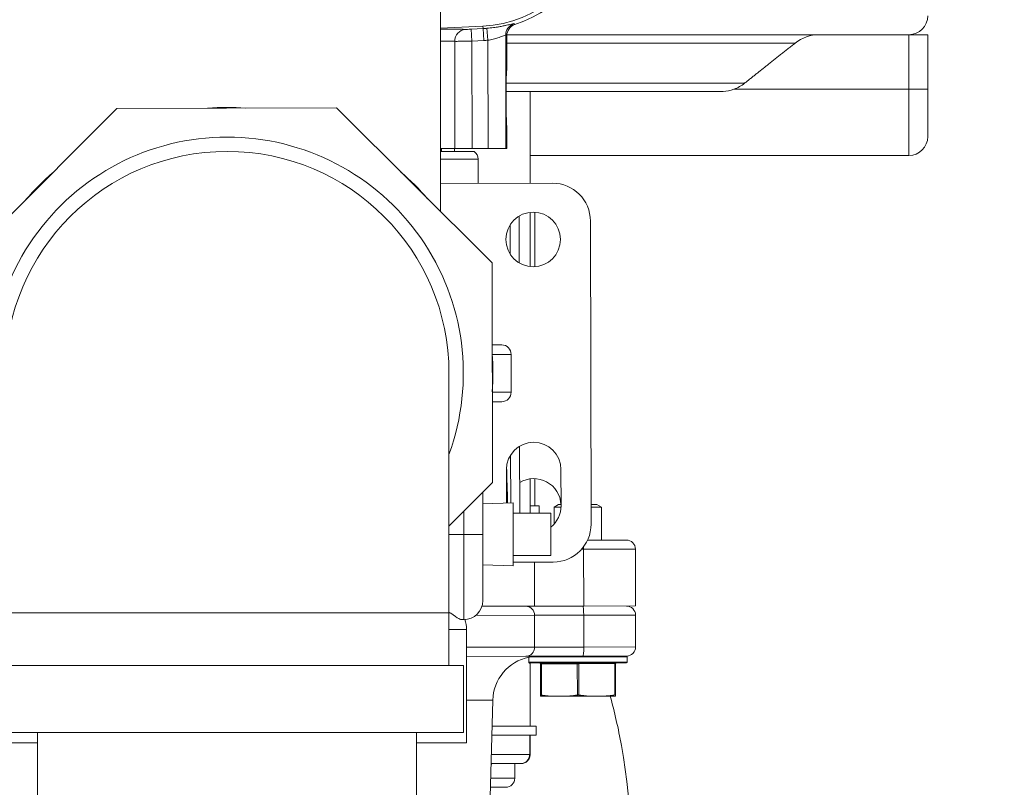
# Model space of a CAD drawing. Extents: x 1 to 669, y 0 to 417.
# Tile 209 of 256: x 322.71 to 328.88, y 272.28 to 277.09. Entities that reach past the tile are written whole.
import ezdxf

# ---------------------------------------------------------------- set-up
doc = ezdxf.new("R2010")
doc.units = 0
doc.header["$LTSCALE"] = 12
doc.header["$MEASUREMENT"] = 0
doc.layers.get('0').update_dxf_attribs({"linetype": 'CONTINUOUS'})
doc.layers.add('D', color=2, linetype='CONTINUOUS')
doc.layers.add('X', color=1, linetype='CONTINUOUS')
doc.styles.get("Standard").update_dxf_attribs({"font": 'SIMPLEX.SHX', "width": 0.875})
doc.dimstyles.new('STANDARD$0', dxfattribs={"dimscale": 32, "dimtxt": 0.09375, "dimasz": 0.0625, "dimexe": 0.03125, "dimexo": 0.03125, "dimgap": 0.03125, "dimtad": 1, "dimtih": 1, "dimtoh": 1, "dimdec": 4, "dimzin": 12, "dimdsep": 46, "dimlunit": 5, "dimtxsty": 'Standard', "dimcen": -0.03125, "dimclrd": 256, "dimclre": 256, "dimclrt": 256, "dimadec": 0, "dimazin": 0, "dimtfac": 0.875, "dimtdec": 4, "dimtofl": 0, "dimtmove": 0, "dimatfit": 3, "dimfxl": 1, "dimtolj": 1, "dimtzin": 12, "dimlwd": 13, "dimlwe": 13, "dimarcsym": 0})

# ---------------------------------------------------------------- blocks, each defined once
blk = doc.blocks.new('*D62')
at = {"layer": 'D', "lineweight": 13, "transparency": 16777216}
for p, q in [((327.3209, 286.096), (429.405, 286.096)), ((428.405, 284.096), (428.405, 230.3389)), ((428.405, 166.5883), (428.405, 222.2139)), ((374.3314, 164.5883), (429.405, 164.5883))]:
    blk.add_line(p, q, dxfattribs=at)
at = {"layer": 'D', "transparency": 16777216}
for points in [[(428.0717, 284.096), (428.7384, 284.096), (428.405, 286.096)], [(428.0717, 166.5883), (428.7384, 166.5883), (428.405, 164.5883)]]:
    blk.add_solid(points, dxfattribs=at)
at = {"layer": 'D', "transparency": 16777216, "insert": (428.405, 226.2764), "char_height": 3, "attachment_point": 5}
blk.add_mtext('\\A1;121{\\H0.875x;\\S1/2;}{}{\\C2;%%p1}', dxfattribs=at)
blk = doc.blocks.new('GASTRAIN RIGHT')
at = {"layer": 'X', "lineweight": 0}
for p, q in [((303.9337, 294.0327), (303.9337, 292.7309)), ((304.1989, 293.8939), (303.9337, 293.8807)), ((304.1997, 293.8784), (304.125, 293.8744)), ((304.125, 293.8744), (304.129, 293.7998)), ((304.1988, 293.8939), (304.1997, 293.8784)), ((304.1997, 293.8784), (304.2037, 293.8038)), ((304.2231, 293.88), (304.2293, 293.8055)), ((304.3413, 293.8378), (304.3478, 293.8331)), ((304.3413, 293.8378), (304.3428, 293.1272)), ((306.844, 293.84), (304.3481, 293.84)), ((306.8672, 293.84), (306.844, 293.84)), ((306.8672, 293.84), (306.9859, 293.84)), ((306.8672, 293.84), (306.8672, 293.4988)), ((306.9859, 293.4988), (306.9859, 293.84)), ((303.9963, 293.7991), (303.9963, 293.7991)), ((304.0231, 293.1265), (304.0217, 293.7985)), ((304.129, 293.7998), (304.2037, 293.8038)), ((304.129, 293.7998), (304.1304, 293.1267)), ((304.2293, 293.8055), (304.2307, 293.1269)), ((304.3482, 293.6186), (304.3478, 293.8331)), ((306.1552, 293.788), (304.3479, 293.788)), ((305.8379, 293.536), (304.3445, 293.536)), ((304.4792, 293.484), (304.344, 293.484)), ((305.6884, 293.484), (304.4792, 293.484)), ((304.4942, 293.484), (304.4942, 292.9095)), ((306.8672, 293.4988), (305.7714, 293.4988)), ((306.8672, 293.4988), (306.9859, 293.4988)), ((306.8672, 293.0835), (306.8672, 293.4988)), ((306.9859, 293.4988), (306.9859, 293.2021)), ((300.9332, 292.4036), (301.9042, 293.3787)), ((301.9042, 293.3787), (303.2803, 293.3815)), ((303.2803, 293.3815), (304.2555, 292.4105)), ((304.3492, 293.1272), (304.349, 293.2636)), ((304.0231, 293.1265), (303.9337, 293.1263)), ((304.1431, 293.1081), (303.9337, 293.1076)), ((303.9382, 293.1076), (303.9382, 293.1263)), ((304.0196, 293.1078), (304.0196, 293.1265)), ((304.0231, 293.1265), (304.1304, 293.1267)), ((304.2307, 293.1269), (304.1304, 293.1267)), ((304.3428, 293.1272), (304.2307, 293.1269)), ((304.3428, 293.1272), (304.3492, 293.1272)), ((304.1687, 293.0607), (303.9337, 293.0602)), ((304.169, 292.9088), (304.1687, 293.0607)), ((306.8672, 293.0835), (304.4942, 293.0835)), ((304.6341, 292.9098), (303.9337, 292.9083)), ((304.4942, 292.7273), (304.4942, 292.3878)), ((304.5239, 292.7281), (304.5239, 292.387)), ((304.4263, 292.4106), (304.4257, 292.7042)), ((304.8759, 290.7745), (304.8719, 292.673)), ((304.3692, 292.4659), (304.3689, 292.6486)), ((304.2555, 292.4105), (304.2583, 291.0344)), ((304.2565, 291.8969), (304.3162, 291.8969)), ((304.3755, 291.8376), (304.2569, 291.8376)), ((304.3755, 291.8376), (304.3755, 291.6003)), ((303.9858, 290.219), (303.9858, 291.719)), ((304.2571, 291.6003), (304.3755, 291.6003)), ((304.3162, 291.541), (304.2573, 291.541)), ((304.4287, 291.2628), (304.4296, 290.8433)), ((304.3719, 291.2072), (304.3725, 290.9078)), ((304.3456, 291.1159), (304.346, 290.907)), ((304.6878, 290.8888), (304.6873, 291.1166)), ((304.2583, 291.0344), (303.9858, 290.7607)), ((304.4942, 291.0577), (304.4942, 290.8433)), ((304.5239, 291.0591), (304.5239, 290.8884)), ((304.1976, 290.7104), (304.1976, 290.9734)), ((304.1976, 290.9024), (304.3874, 290.9083)), ((304.3874, 290.9083), (304.3874, 290.7104)), ((304.4942, 290.8884), (304.5512, 290.8884)), ((304.5512, 290.8433), (304.5512, 290.8884)), ((304.6725, 290.8965), (304.644, 290.88)), ((304.6876, 290.8801), (304.644, 290.88)), ((304.6443, 290.7745), (304.644, 290.88)), ((304.6725, 290.8965), (304.6878, 290.8966)), ((304.8756, 290.897), (304.9126, 290.897)), ((304.9411, 290.8807), (304.8756, 290.8805)), ((304.9126, 290.897), (304.9411, 290.8807)), ((304.9416, 290.674), (304.9411, 290.8807)), ((304.0789, 290.8542), (304.0789, 290.7104)), ((304.6247, 290.8433), (304.3874, 290.8433)), ((304.6247, 290.8433), (304.6247, 290.5775)), ((304.0789, 290.7104), (303.9858, 290.7104)), ((304.0789, 290.7104), (304.1976, 290.7104)), ((304.0789, 290.1765), (304.0789, 290.7104)), ((304.1976, 290.7104), (304.1976, 290.2951)), ((304.3874, 290.7104), (304.3874, 290.5126)), ((304.8537, 290.6739), (305.0968, 290.6744)), ((304.6247, 290.5775), (304.3874, 290.5775)), ((304.829, 290.6169), (304.8163, 290.6168)), ((304.829, 290.6169), (305.1538, 290.6175)), ((304.829, 290.6169), (304.8298, 290.2609)), ((305.1538, 290.6175), (305.1546, 290.2616)), ((304.1976, 290.5185), (304.3874, 290.5126)), ((304.3874, 290.5362), (304.6391, 290.5367)), ((304.5212, 290.5365), (304.5218, 290.2603)), ((304.5218, 290.2603), (304.1921, 290.2596)), ((304.5218, 290.2603), (304.8298, 290.2609)), ((304.8298, 290.2609), (305.1546, 290.2616)), ((302.5958, 290.219), (301.2058, 290.219)), ((303.9858, 290.219), (302.5958, 290.219)), ((303.9858, 289.889), (303.9858, 290.219)), ((304.1531, 290.2025), (304.5219, 290.2033)), ((304.8299, 290.2039), (304.5219, 290.2033)), ((304.5219, 290.2033), (304.5223, 290.004)), ((304.8299, 290.2039), (305.1547, 290.2046)), ((304.8299, 290.2039), (304.8303, 290.0046)), ((305.1547, 290.2046), (305.1551, 290.0053)), ((304.0789, 290.1765), (304.0654, 290.1765)), ((304.0879, 290.1664), (304.0878, 290.1768)), ((304.0955, 290.1148), (303.9858, 290.1148)), ((304.0955, 290.1148), (304.0955, 289.4053)), ((304.5223, 290.004), (304.0955, 290.0031)), ((304.5223, 290.004), (304.8303, 290.0046)), ((305.1551, 290.0053), (304.8303, 290.0046)), ((304.4682, 289.9469), (304.0955, 289.9461)), ((304.4682, 289.9469), (304.8248, 289.9476)), ((304.4861, 289.909), (304.4861, 289.9412)), ((304.4861, 289.909), (305.1031, 289.9103)), ((305.103, 289.9435), (304.4903, 289.9422)), ((304.4909, 289.9042), (305.0984, 289.9055)), ((304.4942, 289.9042), (304.4942, 289.5092)), ((304.5601, 289.7034), (304.5597, 289.8996)), ((304.5645, 289.8996), (304.5597, 289.8996)), ((304.5645, 289.8996), (304.7899, 289.9001)), ((304.5649, 289.7034), (304.5645, 289.8996)), ((304.7903, 289.7039), (304.7899, 289.9001)), ((304.7994, 289.9001), (304.7899, 289.9001)), ((304.7994, 289.9001), (305.0248, 289.9006)), ((304.7998, 289.7039), (304.7994, 289.9001)), ((305.0983, 289.9482), (304.8248, 289.9476)), ((305.0296, 289.9006), (305.0248, 289.9006)), ((305.0252, 289.7044), (305.0248, 289.9006)), ((305.03, 289.7044), (305.0296, 289.9006)), ((305.1031, 289.9103), (305.103, 289.9435)), ((302.5958, 289.889), (301.1158, 289.889)), ((304.0758, 289.889), (302.5958, 289.889)), ((304.0758, 289.469), (304.0758, 289.889)), ((304.2601, 289.6715), (304.0955, 289.6712)), ((304.2346, 288.7315), (304.2601, 289.6715)), ((304.5601, 289.6965), (304.6245, 289.6966)), ((304.7307, 289.6969), (304.6245, 289.6966)), ((304.7307, 289.6969), (304.8594, 289.6971)), ((304.9656, 289.6973), (304.8594, 289.6971)), ((304.9656, 289.6973), (305.03, 289.6975)), ((302.5958, 289.469), (301.1158, 289.469)), ((301.4083, 289.469), (301.4083, 284.6341)), ((304.0758, 289.469), (302.5958, 289.469)), ((303.7833, 289.469), (303.7833, 284.6341)), ((304.5322, 289.5092), (304.2557, 289.5092)), ((304.5322, 289.5092), (304.5322, 289.4522)), ((301.4083, 289.4053), (301.096, 289.4053)), ((304.0955, 289.4053), (303.7833, 289.4053)), ((304.5322, 289.4522), (304.2541, 289.4522)), ((304.4914, 289.4522), (304.4914, 289.3312)), ((304.4942, 289.4522), (304.4942, 289.3312)), ((304.4345, 289.2743), (304.2493, 289.2743)), ((304.2508, 289.3312), (304.4914, 289.3312)), ((304.3983, 289.2743), (304.3983, 289.1829)), ((304.4345, 289.2743), (304.4372, 289.2743)), ((304.4942, 289.3312), (304.4914, 289.3312)), ((304.2468, 289.1829), (304.3983, 289.1829)), ((304.2569, 289.1259), (304.2453, 289.1259)), ((304.3301, 289.1259), (304.2569, 289.1259)), ((304.3414, 289.1259), (304.3301, 289.1259))]:
    blk.add_line(p, q, dxfattribs=at)
blk.add_circle((304.5134, 292.5576), 0.1709, dxfattribs=at)
for centre, radius, start, end in [((304.1611, 294.6403), 0.7474, 272.90006, 65.25179), ((304.1592, 294.6403), 0.7742, 288.0662, 65.12087), ((306.8672, 293.9587), 0.1187, 270, 360), ((304.1592, 294.6403), 0.763, 273.04129, 274.79941), ((304.1592, 294.6403), 0.8377, 273.04141, 274.79964), ((302.5958, 291.719), 1.6654, 86.03425, 94.20548), ((302.5958, 291.719), 1.48, 90, 200.08417), ((302.5958, 291.719), 1.48, 339.91583, 90), ((306.8672, 293.2021), 0.1187, 270, 0), ((302.5958, 291.719), 1.39, 90, 180), ((302.5958, 291.719), 1.39, 0, 90), ((304.1117, 293.0605), 0.057, 0.11986, 56.56256), ((302.5958, 291.719), 1.6654, 131.03425, 139.20548), ((302.5958, 291.719), 1.6654, 41.03425, 49.20548), ((304.6346, 292.6725), 0.2373, 0.11986, 90.11986), ((304.3162, 291.8376), 0.0593, 0, 90), ((302.5958, 291.719), 1.6654, 356.03425, 4.20548), ((304.3162, 291.6003), 0.0593, 270, 0), ((304.5165, 291.1162), 0.1709, 0.11986, 180.11986), ((304.5169, 290.8884), 0.1709, 2.7442, 120.90124), ((304.5169, 290.8884), 0.1709, 309.11063, 0.11986), ((304.6386, 290.774), 0.2373, 270.11986, 0.11986), ((305.0969, 290.6174), 0.057, 0.11986, 90.11986), ((304.0789, 290.2951), 0.1187, 270, 0), ((305.0978, 290.2045), 0.057, 0.11986, 90.11986), ((303.918, 290.1148), 0.1775, 0, 20.39006), ((305.0982, 290.0052), 0.057, 270.11986, 0.11986), ((304.5432, 289.6638), 0.2832, 101.63936, 178.44386), ((304.4909, 289.909), 0.00475, 180.11986, 270.11986), ((304.555, 289.8996), 0.00475, 0.11986, 90.11986), ((305.0343, 289.9006), 0.00475, 90.11986, 180.11986), ((305.0983, 289.9435), 0.00475, 0.11986, 90.11986), ((305.0984, 289.9102), 0.00475, 270.11986, 0.11986), ((304.3414, 289.1829), 0.057, 270, 0)]:
    blk.add_arc(centre, radius, start, end, dxfattribs=at)
at = {"layer": 'X', "lineweight": 0, "extrusion": (-2.22858e-16, 5.66279e-23, -1)}
blk.add_ellipse((304.4225, 293.8332), major_axis=(-0.0605, 0.0439), ratio=0.999475, start_param=-0.629903, end_param=0.627171, dxfattribs=at)
at = {"layer": 'X', "lineweight": 0}
for centre, major_axis, ratio, start_param, end_param in [((303.3018, 293.8282), (-0.8496, -0.0378), 0.031437, -2.757945, -2.410784), ((305.688, 293.7218), (-0.2385, 0.024), 0.991934, 2.02567, 2.346071), ((304.8234, 290.6168), (-0.0001, 0.057), 0.099507, -1.570796, -1.298713), ((304.4676, 290.2032), (-0.0001, 0.057), 0.953344, -1.570796, 0), ((304.8242, 290.2039), (-0.0001, 0.057), 0.099507, -1.570796, 0), ((304.5621, 289.8996), (-0.00001, 0.00475), 0.5, -1.570796, 0), ((304.7875, 289.9001), (-0.00001, 0.00475), 0.5, -1.570796, 0), ((303.9799, 289), (-0.277, -0.277), 0.000366, -3.000086, -2.905206)]:
    blk.add_ellipse(centre, major_axis=major_axis, ratio=ratio, start_param=start_param, end_param=end_param, dxfattribs=at)
at = {"layer": 'X', "lineweight": 0, "extrusion": (-2.42583e-16, 1.979e-19, -1)}
blk.add_ellipse((304.0932, 293.7986), major_axis=(0.0024, 0.0747), ratio=0.956758, start_param=-1.603967, end_param=-0.089616, dxfattribs=at)
at = {"layer": 'X', "lineweight": 0, "extrusion": (-2.21901e-16, -1.85437e-17, -1)}
blk.add_ellipse((304.1249, 293.8754), major_axis=(-0.0373, -0.002), ratio=0.025947, start_param=-1.571587, end_param=-0.294189, dxfattribs=at)
at = {"layer": 'X', "lineweight": 0, "extrusion": (-2.22858e-16, -2.62389e-29, -1)}
blk.add_ellipse((306.3042, 293.6029), major_axis=(-0.2381, -0.017), ratio=0.993242, start_param=0.967461, end_param=1.642555, dxfattribs=at)
at = {"layer": 'X', "lineweight": 0, "extrusion": (-9.75365e-22, 4.66227e-19, -1)}
blk.add_ellipse((304.3486, 293.4411), major_axis=(-0.0004, 0.1775), ratio=0.026186, start_param=-3.141593, end_param=0, dxfattribs=at)
at = {"layer": 'X', "lineweight": 0, "extrusion": (-1.91697e-16, 6.51905e-20, -1)}
blk.add_ellipse((304.468, 290.0038), major_axis=(0.0001, -0.057), ratio=0.953344, start_param=-1.570796, end_param=0, dxfattribs=at)
at = {"layer": 'X', "lineweight": 0, "extrusion": (-9.75366e-22, 4.66227e-19, -1)}
blk.add_ellipse((304.8246, 290.0046), major_axis=(0.0001, -0.057), ratio=0.099507, start_param=-1.570796, end_param=0, dxfattribs=at)
at = {"layer": 'X', "lineweight": 0, "extrusion": (-3.65506e-16, -2.98424e-19, -1)}
for centre in [(304.8018, 289.9001), (305.0272, 289.9006)]:
    blk.add_ellipse(centre, major_axis=(-0.00001, 0.00475), ratio=0.5, start_param=-1.570796, end_param=0, dxfattribs=at)
at = {"layer": 'X', "lineweight": 0, "extrusion": (2.67369e-26, -2.22844e-16, -1)}
blk.add_ellipse((304.2569, 289.2761), major_axis=(-0.2373, -0.2373), ratio=0.000366, start_param=1.5385, end_param=1.562735, dxfattribs=at)
at = {"layer": 'X', "lineweight": 0}
for points, knots in [([(304.2231, 293.88), (304.2372, 293.8812), (304.251, 293.8827), (304.265, 293.8845), (304.2756, 293.8859), (304.2864, 293.8876), (304.2965, 293.8893), (304.2997, 293.8898), (304.3028, 293.8904), (304.3058, 293.8909), (304.315, 293.8926), (304.3233, 293.8942), (304.3312, 293.8958), (304.334, 293.8964), (304.3368, 293.897), (304.3395, 293.8976), (304.3498, 293.8998), (304.3595, 293.902), (304.3674, 293.9039), (304.3747, 293.9056), (304.3805, 293.907), (304.3848, 293.9079), (304.3851, 293.908), (304.3855, 293.908), (304.3858, 293.9081), (304.3897, 293.9089), (304.3921, 293.9093), (304.393, 293.9092), (304.3931, 293.9091), (304.3932, 293.9091), (304.3933, 293.9091)], [0, 0, 0, 0, 0.1666667, 0.1666667, 0.1666667, 0.2933346, 0.2933346, 0.2933346, 0.3333333, 0.3333333, 0.3333333, 0.455863, 0.455863, 0.455863, 0.5, 0.5, 0.5, 0.6666667, 0.6666667, 0.6666667, 0.8207228, 0.8207228, 0.8207228, 0.8333333, 0.8333333, 0.8333333, 0.9857865, 0.9857865, 0.9857865, 1, 1, 1, 1]), ([(304.3933, 293.9091), (304.3782, 293.9043), (304.3643, 293.8942), (304.355, 293.881), (304.3461, 293.8684), (304.3413, 293.8529), (304.3413, 293.8378)], [0, 0, 0, 0, 0.5115335, 0.5115335, 0.5115335, 1, 1, 1, 1]), ([(304.3993, 293.9043), (304.3986, 293.9048), (304.398, 293.9054), (304.3966, 293.9064), (304.396, 293.907), (304.3946, 293.908), (304.3939, 293.9086), (304.3933, 293.9091)], [0, 0, 0, 0, 0.3333333, 0.3333333, 0.6666667, 0.6666667, 1, 1, 1, 1]), ([(304.2293, 293.8055), (304.2403, 293.8071), (304.2514, 293.8093), (304.262, 293.8118), (304.2729, 293.8144), (304.2832, 293.8174), (304.2926, 293.8204), (304.2981, 293.8222), (304.3033, 293.8239), (304.308, 293.8256), (304.3179, 293.8291), (304.326, 293.8323), (304.3317, 293.8345), (304.3377, 293.8369), (304.3409, 293.8382), (304.3413, 293.8378)], [0, 0, 0, 0, 0.1940666, 0.1940666, 0.1940666, 0.3924688, 0.3924688, 0.3924688, 0.5081695, 0.5081695, 0.5081695, 0.747788, 0.747788, 0.747788, 1, 1, 1, 1]), ([(304.0217, 293.7985), (304.0252, 293.7984), (304.0358, 293.7984), (304.0611, 293.7987), (304.0932, 293.7992), (304.117, 293.7996), (304.129, 293.7998)], [0.0000435, 0.0000435, 0.0000435, 0.0000435, 0.25, 0.5, 0.75, 1, 1, 1, 1]), ([(305.6884, 293.484), (305.6933, 293.484), (305.6981, 293.4842), (305.7264, 293.4859), (305.7494, 293.4907), (305.7714, 293.4988)], [-2.8179773, -2.8179773, -2.8179773, -2.8179773, -2.7846702, -2.7846702, -2.6237987, -2.6237987, -2.6237987, -2.6237987]), ([(304.0654, 290.1765), (304.0652, 290.1765), (304.065, 290.1765), (304.0634, 290.1766), (304.0618, 290.1768), (304.06, 290.1773), (304.0596, 290.1774), (304.0593, 290.1775), (304.0558, 290.1786), (304.0522, 290.1802), (304.0353, 290.1892), (304.0185, 290.2014), (303.9933, 290.2183), (303.9896, 290.2207), (303.9858, 290.2232)], [-0.0771214, -0.0771214, -0.0771214, -0.0771214, -0.0682928, -0.0682928, 0, 0, 0, 0.0126629, 0.0126629, 0.1296775, 0.1296775, 0.4911685, 0.4911685, 0.5509947, 0.5509947, 0.5509947, 0.5509947]), ([(304.4903, 289.9422), (304.4888, 289.9419), (304.4877, 289.9416), (304.487, 289.9415), (304.4865, 289.9413), (304.4862, 289.9413), (304.4861, 289.9412), (304.4861, 289.9412), (304.4861, 289.9412), (304.4861, 289.9412)], [1.6244142, 1.6244142, 1.6244142, 1.6244142, 1.695545, 1.695545, 1.695545, 1.7431182, 1.7431182, 1.7431182, 1.7594029, 1.7594029, 1.7594029, 1.7594029]), ([(304.536, 289.947), (304.5359, 289.947), (304.5358, 289.947), (304.528, 289.947), (304.5211, 289.9466), (304.5047, 289.945), (304.4973, 289.9436), (304.4917, 289.9425), (304.491, 289.9423), (304.4903, 289.9422)], [-0.8695414, -0.8695414, -0.8695414, -0.8695414, -0.867707, -0.867707, -0.7691849, -0.7691849, -0.5957009, -0.5957009, -0.5647406, -0.5647406, -0.5647406, -0.5647406]), ([(305.0252, 289.7044), (305.0256, 289.7044), (305.0259, 289.7045), (305.0272, 289.7046), (305.0281, 289.7047), (305.0293, 289.7047), (305.0298, 289.7046), (305.03, 289.7045), (305.03, 289.7044), (305.03, 289.7044)], [0.02573729, 0.02573729, 0.02573729, 0.02573729, 0.0284943, 0.0284943, 0.03786543, 0.03786543, 0.04723656, 0.04723656, 0.04999357, 0.04999357, 0.04999357, 0.04999357]), ([(304.5601, 289.7034), (304.5601, 289.7035), (304.5601, 289.7035), (304.5603, 289.7037), (304.5608, 289.7037), (304.562, 289.7037), (304.5629, 289.7037), (304.5642, 289.7035), (304.5645, 289.7035), (304.5649, 289.7034)], [0.02573729, 0.02573729, 0.02573729, 0.02573729, 0.0284943, 0.0284943, 0.03786543, 0.03786543, 0.04723656, 0.04723656, 0.04999357, 0.04999357, 0.04999357, 0.04999357]), ([(304.7903, 289.7039), (304.7906, 289.7039), (304.791, 289.704), (304.7925, 289.7042), (304.7938, 289.7042), (304.7963, 289.7042), (304.7976, 289.7042), (304.7991, 289.704), (304.7995, 289.704), (304.7998, 289.7039)], [0.02573729, 0.02573729, 0.02573729, 0.02573729, 0.0284943, 0.0284943, 0.03786543, 0.03786543, 0.04723656, 0.04723656, 0.04999357, 0.04999357, 0.04999357, 0.04999357]), ([(304.9961, 289.6974), (305.0234, 289.597), (305.047, 289.4938), (305.1395, 288.9906), (305.1486, 288.5627), (305.0788, 288.0727), (305.0638, 287.9882), (305.0462, 287.9052)], [2.9516205, 2.9516205, 2.9516205, 2.9516205, 3.0123618, 3.0123618, 3.2419513, 3.2419513, 3.2904759, 3.2904759, 3.2904759, 3.2904759]), ([(304.4345, 289.2743), (304.4421, 289.2743), (304.4497, 289.2758), (304.4568, 289.2788), (304.4636, 289.2817), (304.4698, 289.286), (304.475, 289.2912), (304.4802, 289.2965), (304.4843, 289.3028), (304.4872, 289.3096), (304.49, 289.3165), (304.4914, 289.3238), (304.4914, 289.3312)], [-0.0007274, -0.0007274, -0.0007274, -0.0007274, 0.0610479, 0.0610479, 0.0610479, 0.1206354, 0.1206354, 0.1206354, 0.1801395, 0.1801395, 0.1801395, 0.2396027, 0.2396027, 0.2396027, 0.2396027]), ([(304.4372, 289.2743), (304.4411, 289.2743), (304.445, 289.2747), (304.4489, 289.2755), (304.4526, 289.2762), (304.4563, 289.2774), (304.4598, 289.2789), (304.4666, 289.2819), (304.4728, 289.2861), (304.478, 289.2914), (304.4831, 289.2967), (304.4872, 289.3029), (304.49, 289.3097), (304.4928, 289.3166), (304.4942, 289.3238), (304.4942, 289.3312)], [-0.2409139, -0.2409139, -0.2409139, -0.2409139, -0.209301, -0.209301, -0.209301, -0.1782682, -0.1782682, -0.1782682, -0.1184481, -0.1184481, -0.1184481, -0.059105, -0.059105, -0.059105, 0, 0, 0, 0])]:
    blk.add_open_spline(points, degree=3, knots=knots, dxfattribs=at)
for points in [[(303.9337, 293.7997), (303.9689, 293.7997), (303.9985, 293.7993), (304.0217, 293.7985)], [(304.3465, 291.1333), (304.3487, 291.058), (304.3509, 290.9826), (304.3531, 290.9072)], [(305.03, 289.6975), (305.03, 289.6978), (305.03, 289.6985), (305.03, 289.6997), (305.03, 289.7011), (305.03, 289.7026), (305.03, 289.7038), (305.03, 289.7044)], [(304.5601, 289.7034), (304.5601, 289.7028), (304.5601, 289.7016), (304.5601, 289.7001), (304.5601, 289.6987), (304.5601, 289.6975), (304.5601, 289.6968), (304.5601, 289.6965)], [(304.6245, 289.6966), (304.6205, 289.6969), (304.6126, 289.6976), (304.6007, 289.6988), (304.5888, 289.7001), (304.5769, 289.7017), (304.5689, 289.7028), (304.5649, 289.7034)], [(304.7903, 289.7039), (304.7863, 289.7033), (304.7782, 289.7021), (304.7663, 289.7005), (304.7544, 289.6991), (304.7426, 289.6979), (304.7347, 289.6972), (304.7307, 289.6969)], [(304.8594, 289.6971), (304.8555, 289.6974), (304.8475, 289.6981), (304.8357, 289.6993), (304.8238, 289.7006), (304.8119, 289.7022), (304.8038, 289.7033), (304.7998, 289.7039)], [(305.0252, 289.7044), (305.0212, 289.7038), (305.0131, 289.7026), (305.0012, 289.701), (304.9893, 289.6996), (304.9775, 289.6984), (304.9696, 289.6977), (304.9656, 289.6973)]]:
    blk.add_open_spline(points, degree=3, dxfattribs=at)
blk.add_rational_spline([(305.8379, 293.536), (305.9892, 293.6561), (306.1552, 293.788)], [1.00090253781, 1.0019969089, 1.0009417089], degree=2, dxfattribs=at)

msp = doc.modelspace()

# ---------------------------------------------------------------- block references
msp.add_blockref('GASTRAIN RIGHT', (21.41103, -16.84587))

# ---------------------------------------------------------------- dimensions: what is measured, and where the dimension line sits
at = {"layer": 'D'}
dim = msp.add_linear_dim(base=(428.40503, 164.58826), p1=(326.32086, 286.09602), p2=(373.3314, 164.58826), angle=90, text='<>{}{\\C2;%%p1}', dimstyle='STANDARD$0', override={"dimdec": 1, "dimtp": 1, "dimtm": 1, "dimarcsym": 1}, dxfattribs=at)
dim.commit()
dim.dimension.update_dxf_attribs({"geometry": '*D62', "text_midpoint": (428.40503, 226.27639), "dimtype": 160})

doc.saveas('drawing.dxf')
